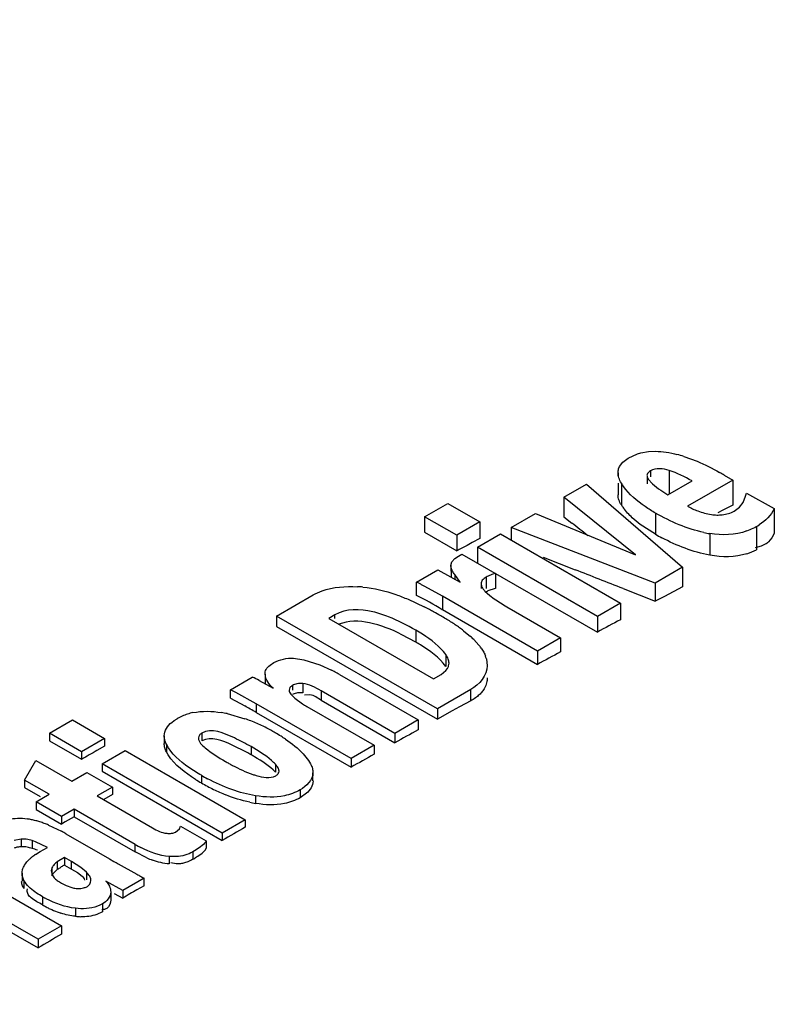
# Model space of a CAD drawing. Header units: inches. Extents: x 0 to 82.7, y 0 to 58.5.
# Tile 41 of 69: x 73.522 to 73.784, y 19.365 to 19.706. Entities that reach past the tile are written whole.
import ezdxf

# ---------------------------------------------------------------- set-up
doc = ezdxf.new("R2010")
doc.units = ezdxf.units.IN
doc.header["$LTSCALE"] = 4.5472440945
doc.header["$MEASUREMENT"] = 0
doc.layers.get('0').update_dxf_attribs({"linetype": 'CONTINUOUS'})

msp = doc.modelspace()

# ---------------------------------------------------------------- linework, layer by layer
at = {"color": 7, "linetype": 'CONTINUOUS'}
for p, q in [((73.7331904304, 19.5545652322), (73.7364320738, 19.5560500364)), ((73.7364320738, 19.5560500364), (73.7375375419, 19.5563995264)), ((73.7375375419, 19.5563995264), (73.7402408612, 19.55681334)), ((73.7402408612, 19.55681334), (73.7426011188, 19.5569116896)), ((73.7304717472, 19.5521121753), (73.7313229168, 19.5531387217)), ((73.7313229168, 19.5531387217), (73.7331904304, 19.5545652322)), ((73.7524107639, 19.5551506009), (73.7570222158, 19.5534563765)), ((73.7296571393, 19.5494595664), (73.7296571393, 19.5480896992)), ((73.7408888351, 19.550122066), (73.7408888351, 19.5480896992)), ((73.7473320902, 19.5502714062), (73.7473320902, 19.542101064)), ((73.7108993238, 19.5409958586), (73.7187806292, 19.5455461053)), ((73.7187806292, 19.5455461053), (73.7520348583, 19.5167412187)), ((73.7296571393, 19.5458463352), (73.7296571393, 19.5418266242)), ((73.7307963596, 19.5458463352), (73.7307963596, 19.5383529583)), ((73.7397448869, 19.5480896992), (73.7397448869, 19.5456398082)), ((73.7397448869, 19.5480896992), (73.7401406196, 19.5472700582)), ((73.7401406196, 19.5472700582), (73.7415411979, 19.5456398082)), ((73.7469490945, 19.5418336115), (73.7552940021, 19.5466515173)), ((73.7694529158, 19.5469529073), (73.7537675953, 19.5378970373)), ((73.7664527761, 19.5486849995), (73.7694529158, 19.5469529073)), ((73.7694529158, 19.5469529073), (73.7694529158, 19.5382998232)), ((73.7444207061, 19.5434309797), (73.7469490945, 19.5418336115)), ((73.7738490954, 19.5413634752), (73.7740900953, 19.5424318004)), ((73.7740900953, 19.5424318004), (73.7837773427, 19.5370471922)), ((73.6626459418, 19.5342371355), (73.6706559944, 19.5388617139)), ((73.6706559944, 19.5388617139), (73.6817993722, 19.5324282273)), ((73.7108993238, 19.5409958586), (73.7108993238, 19.5342387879)), ((73.7356696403, 19.5210146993), (73.7108993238, 19.5409958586)), ((73.7717060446, 19.5375655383), (73.7729501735, 19.5391642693)), ((73.7729501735, 19.5391642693), (73.7738490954, 19.5413634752)), ((73.6926899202, 19.5304827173), (73.7010605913, 19.5353154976)), ((73.7010605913, 19.5353154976), (73.7356696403, 19.5210146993)), ((73.7426503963, 19.5354826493), (73.7426503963, 19.528152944)), ((73.7659675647, 19.5364955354), (73.7642248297, 19.5355920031)), ((73.7694529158, 19.5382998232), (73.7659675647, 19.5364955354)), ((73.7698881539, 19.5362035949), (73.7717060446, 19.5375655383)), ((73.7837773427, 19.5370471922), (73.7837773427, 19.5284790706)), ((73.6626459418, 19.5342371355), (73.6626459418, 19.5288433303)), ((73.6737893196, 19.5278036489), (73.6626459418, 19.5342371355)), ((73.6817993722, 19.5324282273), (73.6737893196, 19.5278036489)), ((73.6817993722, 19.5324282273), (73.6817993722, 19.5266963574)), ((73.7108993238, 19.5342387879), (73.7136517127, 19.5320458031)), ((73.7373497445, 19.531605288), (73.7345667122, 19.5338978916)), ((73.6626459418, 19.5288433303), (73.6737893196, 19.5224098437)), ((73.6926899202, 19.5304827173), (73.6926899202, 19.5261407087)), ((73.7425309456, 19.5112541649), (73.6926899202, 19.5304827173)), ((73.7426503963, 19.528152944), (73.7373497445, 19.531605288)), ((73.7776153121, 19.5308801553), (73.7776153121, 19.5228048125)), ((73.7837322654, 19.5284557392), (73.782893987, 19.5269594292)), ((73.6737893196, 19.5278036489), (73.6737893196, 19.5224098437)), ((73.6791294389, 19.5252702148), (73.6773494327, 19.5243178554)), ((73.6817993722, 19.5266963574), (73.6791294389, 19.5252702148)), ((73.6809195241, 19.5236871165), (73.6889295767, 19.5283116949)), ((73.6889295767, 19.5283116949), (73.7305029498, 19.5043098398)), ((73.7614323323, 19.5284000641), (73.7614323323, 19.520895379)), ((73.782893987, 19.5269594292), (73.7818071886, 19.5255816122)), ((73.6809195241, 19.5236871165), (73.6809195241, 19.5182933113)), ((73.7224928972, 19.4996852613), (73.6809195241, 19.5236871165)), ((73.7792340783, 19.5240002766), (73.7772038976, 19.5235054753)), ((73.7810841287, 19.5249638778), (73.7792340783, 19.5240002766)), ((73.6717331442, 19.5173176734), (73.6720942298, 19.5186481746)), ((73.6720942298, 19.5186481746), (73.6730838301, 19.5197566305)), ((73.6730838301, 19.5197566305), (73.6743465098, 19.5206120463)), ((73.6743465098, 19.5206120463), (73.675505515, 19.5212811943)), ((73.675505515, 19.5212811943), (73.7224928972, 19.4942914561)), ((73.7037662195, 19.5202300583), (73.7148417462, 19.5158738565)), ((73.6599027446, 19.5115531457), (73.6672431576, 19.5157911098)), ((73.6672431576, 19.5157911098), (73.6749947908, 19.5115834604)), ((73.6717331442, 19.5173176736), (73.6718615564, 19.5132842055)), ((73.6718615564, 19.5164996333), (73.6717331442, 19.5173176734)), ((73.7520348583, 19.5167412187), (73.7425309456, 19.5112541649)), ((73.7520348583, 19.5167412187), (73.7520348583, 19.510005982)), ((73.6599027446, 19.5069556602), (73.6599027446, 19.5115531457)), ((73.673080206, 19.5142317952), (73.673080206, 19.5123232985)), ((73.6749947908, 19.5115834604), (73.673080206, 19.5142317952)), ((73.6839445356, 19.5132863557), (73.6839445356, 19.5093545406)), ((73.6871554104, 19.5145552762), (73.6871554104, 19.5093545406)), ((73.6688232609, 19.5066706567), (73.6627609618, 19.5100701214)), ((73.6822147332, 19.51109382), (73.6822147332, 19.5093545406)), ((73.6822147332, 19.51109382), (73.6823759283, 19.5102398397)), ((73.6835524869, 19.5085046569), (73.6852205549, 19.50698798)), ((73.7314546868, 19.5093378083), (73.7425309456, 19.5049788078)), ((73.7425309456, 19.5112541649), (73.7425309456, 19.5049788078)), ((73.7520348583, 19.510005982), (73.7456990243, 19.5066575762)), ((73.6113883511, 19.4998298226), (73.6240344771, 19.5071310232)), ((73.6569113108, 19.5056452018), (73.6624859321, 19.5030499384)), ((73.6688232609, 19.5066706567), (73.6688232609, 19.5020651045)), ((73.7017079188, 19.4876851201), (73.6688232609, 19.5066706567)), ((73.6852205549, 19.50698798), (73.6867999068, 19.50579796)), ((73.7456990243, 19.5066575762), (73.7425309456, 19.5049788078)), ((73.6688232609, 19.5020651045), (73.7017079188, 19.4830795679)), ((73.6911326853, 19.5030396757), (73.7097179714, 19.4923096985)), ((73.7305029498, 19.5043098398), (73.7224928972, 19.4996852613)), ((73.7305029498, 19.5043098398), (73.7305029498, 19.4985779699)), ((73.6113883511, 19.4998298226), (73.6113883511, 19.4962527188)), ((73.6670662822, 19.4676848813), (73.6113883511, 19.4998298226)), ((73.6316116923, 19.5002582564), (73.6294482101, 19.4990091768)), ((73.6294482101, 19.4990091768), (73.6656836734, 19.4780890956)), ((73.6316116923, 19.4990091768), (73.6316116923, 19.5002582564)), ((73.7224928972, 19.4996852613), (73.7224928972, 19.4942914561)), ((73.6113883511, 19.4962527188), (73.6670662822, 19.4641077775)), ((73.6596006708, 19.4949123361), (73.6596006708, 19.4907896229)), ((73.6761215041, 19.494764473), (73.6785880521, 19.4927353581)), ((73.6596006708, 19.4907896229), (73.6548139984, 19.4933746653)), ((73.6796660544, 19.4917290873), (73.6814932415, 19.4897417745)), ((73.7097179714, 19.4923096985), (73.7017079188, 19.4876851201)), ((73.7097179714, 19.4923096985), (73.7097179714, 19.4874155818)), ((73.7017079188, 19.4876851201), (73.7017079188, 19.4830795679)), ((73.6172510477, 19.4852360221), (73.6208633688, 19.4847049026)), ((73.6208633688, 19.4847049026), (73.6263276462, 19.4829228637)), ((73.6700033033, 19.4864636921), (73.6700033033, 19.482404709)), ((73.6840450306, 19.4850013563), (73.6843400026, 19.4826437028)), ((73.6091548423, 19.482838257), (73.6104531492, 19.4836853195)), ((73.6263276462, 19.4829228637), (73.6304495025, 19.4810329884)), ((73.6683365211, 19.4796207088), (73.6700186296, 19.480942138)), ((73.6700186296, 19.480942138), (73.6705726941, 19.48165346)), ((73.5953843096, 19.4743036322), (73.6029822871, 19.4786903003)), ((73.6053076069, 19.477507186), (73.6101494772, 19.4748200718)), ((73.6074021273, 19.479674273), (73.6074021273, 19.4765183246)), ((73.6331994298, 19.4795348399), (73.6603955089, 19.4638335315)), ((73.6656836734, 19.4780890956), (73.6683365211, 19.4796207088)), ((73.5953843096, 19.471330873), (73.5953843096, 19.4743036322)), ((73.6168738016, 19.4757862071), (73.6168738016, 19.474192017)), ((73.6204834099, 19.4764673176), (73.6204834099, 19.4732386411)), ((73.6268000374, 19.4739505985), (73.6268000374, 19.4707023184)), ((73.6523596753, 19.4591940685), (73.6268000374, 19.4739505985)), ((73.6786564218, 19.4743764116), (73.6670662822, 19.4676848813)), ((73.6786564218, 19.4704949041), (73.6786564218, 19.4743764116)), ((73.5953843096, 19.4713280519), (73.600361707, 19.4686842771)), ((73.6043048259, 19.4694211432), (73.5972859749, 19.4733300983)), ((73.6163439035, 19.4727670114), (73.6177483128, 19.4713360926)), ((73.6177483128, 19.4713360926), (73.6203314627, 19.4694622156)), ((73.6229428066, 19.4725659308), (73.621010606, 19.472460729)), ((73.6268000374, 19.4707023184), (73.6523596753, 19.4559457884)), ((73.6786564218, 19.4704949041), (73.6747931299, 19.4683703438)), ((73.6043048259, 19.4694211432), (73.6043048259, 19.4664447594)), ((73.6371894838, 19.4504356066), (73.6043048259, 19.4694211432)), ((73.6218997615, 19.4685120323), (73.6451995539, 19.4550601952)), ((73.6670662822, 19.4676848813), (73.6670662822, 19.4641077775)), ((73.673505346, 19.4676611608), (73.6722175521, 19.4669514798)), ((73.6747931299, 19.4683703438), (73.673505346, 19.4676611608)), ((73.5326818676, 19.4592027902), (73.5406919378, 19.4638273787)), ((73.5406919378, 19.4638273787), (73.5518353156, 19.4573938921)), ((73.5750594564, 19.4630086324), (73.5759214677, 19.4636488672)), ((73.5759214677, 19.4636488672), (73.5769124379, 19.4642688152)), ((73.5942643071, 19.4660201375), (73.6004246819, 19.4642772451)), ((73.6043048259, 19.4664447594), (73.6371894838, 19.4474592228)), ((73.6603955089, 19.4638335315), (73.6523596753, 19.4591940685)), ((73.6603955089, 19.4638335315), (73.6603955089, 19.4604135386)), ((73.6722175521, 19.4669514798), (73.6670662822, 19.4641077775)), ((73.5326818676, 19.4592027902), (73.5326818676, 19.4566302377)), ((73.5438252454, 19.4527693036), (73.5326818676, 19.4592027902)), ((73.5518353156, 19.4573938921), (73.5438252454, 19.4527693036)), ((73.5518353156, 19.4573938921), (73.5518353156, 19.4547924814)), ((73.5724860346, 19.4583437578), (73.5724860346, 19.4556704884)), ((73.5855245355, 19.4592982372), (73.5855245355, 19.4565574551)), ((73.6523596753, 19.4591940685), (73.6523596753, 19.4559457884)), ((73.5326818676, 19.4566302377), (73.5438252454, 19.450196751)), ((73.5518353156, 19.4547924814), (73.5491652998, 19.4532632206)), ((73.5732404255, 19.4554283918), (73.5732404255, 19.4527718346)), ((73.6010102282, 19.4526575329), (73.5960527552, 19.455157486)), ((73.6025385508, 19.4545895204), (73.6025385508, 19.4518002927)), ((73.6451995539, 19.4550601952), (73.6371894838, 19.4504356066)), ((73.6451995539, 19.4550601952), (73.6451995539, 19.4519487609)), ((73.5438252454, 19.4527693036), (73.5438252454, 19.450196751)), ((73.5509554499, 19.4486527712), (73.5589655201, 19.4532773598)), ((73.5589655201, 19.4532773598), (73.6005388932, 19.4292755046)), ((73.5738344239, 19.4517122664), (73.5732404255, 19.4527718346)), ((73.620620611, 19.4521190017), (73.622496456, 19.4497479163)), ((73.6371894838, 19.4504356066), (73.6371894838, 19.4474592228)), ((73.5241101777, 19.4430065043), (73.5280436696, 19.4497764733)), ((73.5280436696, 19.4497764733), (73.5404728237, 19.4426006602)), ((73.5509554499, 19.4486527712), (73.5509554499, 19.4460802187)), ((73.592528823, 19.424650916), (73.5509554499, 19.4486527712)), ((73.6110275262, 19.4484685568), (73.6110275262, 19.4456914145)), ((73.622496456, 19.4497479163), (73.6231768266, 19.4485789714)), ((73.5404728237, 19.4426006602), (73.5457012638, 19.4456192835)), ((73.5457012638, 19.4456192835), (73.554506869, 19.4405354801)), ((73.5509554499, 19.4460802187), (73.592528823, 19.4220783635)), ((73.5853336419, 19.4446563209), (73.5853336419, 19.4420226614)), ((73.6239936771, 19.442715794), (73.6239936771, 19.4455397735)), ((73.5241101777, 19.4430065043), (73.5241101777, 19.4404283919)), ((73.5326430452, 19.4380801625), (73.5241101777, 19.4430065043)), ((73.5241101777, 19.4404283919), (73.5295067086, 19.4373127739)), ((73.554506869, 19.4405354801), (73.5492784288, 19.4375168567)), ((73.554506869, 19.4405354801), (73.554506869, 19.4379715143)), ((73.5280842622, 19.4354481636), (73.5326430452, 19.4380801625)), ((73.5492784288, 19.4375168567), (73.5684481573, 19.4264494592)), ((73.554506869, 19.4379715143), (73.5514978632, 19.4362356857)), ((73.6041155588, 19.4375737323), (73.6041155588, 19.4349173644)), ((73.6195774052, 19.4396374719), (73.6195774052, 19.4368966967)), ((73.6217204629, 19.4384191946), (73.6195774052, 19.4368966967)), ((73.5280842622, 19.4354481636), (73.5280842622, 19.4328531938)), ((73.5368898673, 19.4303643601), (73.5280842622, 19.4354481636)), ((73.5280842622, 19.4328531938), (73.5368898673, 19.4277693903)), ((73.5412683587, 19.4328922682), (73.5368898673, 19.4303643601)), ((73.5368898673, 19.4303643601), (73.5368898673, 19.4277693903)), ((73.5412683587, 19.4303136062), (73.5381940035, 19.4285277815)), ((73.5412683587, 19.4328922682), (73.5412683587, 19.4303136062)), ((73.5623862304, 19.4207001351), (73.5412683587, 19.4328922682)), ((73.5412683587, 19.4303136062), (73.5623862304, 19.4181214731)), ((73.5324136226, 19.4274187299), (73.5368926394, 19.4252787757)), ((73.5381940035, 19.4285277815), (73.5368898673, 19.4277693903)), ((73.5777100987, 19.4260997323), (73.5781302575, 19.4270455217)), ((73.5781302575, 19.4270455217), (73.5869748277, 19.4219392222)), ((73.6005388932, 19.4292755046), (73.592528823, 19.424650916)), ((73.6005388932, 19.4292755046), (73.6005388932, 19.4266740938)), ((73.5383947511, 19.4244397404), (73.5535513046, 19.4156892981)), ((73.5763993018, 19.4250113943), (73.5777100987, 19.4260997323)), ((73.592528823, 19.424650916), (73.592528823, 19.4220783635)), ((73.5229433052, 19.4225811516), (73.5204484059, 19.4221316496)), ((73.5229433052, 19.4225811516), (73.5229433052, 19.4198982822)), ((73.5267436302, 19.4220184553), (73.5267436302, 19.4193472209)), ((73.5279290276, 19.4216207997), (73.5267436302, 19.4220184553)), ((73.5319894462, 19.4196619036), (73.5279290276, 19.4216207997)), ((73.529542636, 19.4182492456), (73.5319894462, 19.4196619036)), ((73.5623862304, 19.4181214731), (73.5623862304, 19.4207001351)), ((73.5869748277, 19.4219392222), (73.5869748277, 19.4193751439)), ((73.5279069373, 19.4171961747), (73.529542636, 19.4182492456)), ((73.5379118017, 19.4162427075), (73.535430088, 19.414673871)), ((73.5379118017, 19.4162427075), (73.5379118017, 19.4135760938)), ((73.5403274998, 19.414848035), (73.5379118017, 19.4162427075)), ((73.5664090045, 19.4160590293), (73.5623862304, 19.4181214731)), ((73.5742155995, 19.4165412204), (73.5742155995, 19.413968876)), ((73.57664875, 19.4165261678), (73.5742155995, 19.4165412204)), ((73.5823864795, 19.4181343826), (73.5823864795, 19.415570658)), ((73.5335550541, 19.4126020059), (73.5332939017, 19.4115760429)), ((73.5335550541, 19.4126020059), (73.5335550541, 19.4098893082)), ((73.535430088, 19.414673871), (73.535430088, 19.4119858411)), ((73.5379118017, 19.4135760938), (73.5403274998, 19.4121814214)), ((73.5403274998, 19.4121814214), (73.5403274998, 19.414848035)), ((73.5435663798, 19.4127699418), (73.5403274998, 19.414848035)), ((73.5455206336, 19.4111126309), (73.5435663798, 19.4127699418)), ((73.5535513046, 19.4156892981), (73.555062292, 19.4148192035)), ((73.5565147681, 19.4139874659), (73.5629972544, 19.41035895)), ((73.5766481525, 19.413956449), (73.57472572, 19.414384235)), ((73.5232281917, 19.4108095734), (73.5232281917, 19.4080268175)), ((73.5332939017, 19.4115760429), (73.5336588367, 19.4101543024)), ((73.5336588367, 19.4101543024), (73.5343592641, 19.4091539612)), ((73.5403274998, 19.4121814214), (73.5424361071, 19.410972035)), ((73.5424361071, 19.410972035), (73.5440485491, 19.4097389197)), ((73.5455206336, 19.4111126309), (73.5455206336, 19.4084409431)), ((73.509648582, 19.4082031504), (73.5368446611, 19.392501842)), ((73.52390022, 19.4082262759), (73.52390022, 19.4054212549)), ((73.5242592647, 19.4076030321), (73.52390022, 19.4082262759)), ((73.5369044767, 19.4072480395), (73.5384686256, 19.4064483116)), ((73.5384686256, 19.4064483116), (73.5404586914, 19.4057908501)), ((73.5458505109, 19.4060982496), (73.5466502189, 19.4069498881)), ((73.5581190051, 19.4047845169), (73.5522111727, 19.4079871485)), ((73.5654851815, 19.4090373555), (73.5581190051, 19.4047845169)), ((73.5654851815, 19.4064215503), (73.5630297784, 19.4049897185)), ((73.5654851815, 19.4064215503), (73.5654851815, 19.4090373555)), ((73.5288088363, 19.3878623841), (73.5032491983, 19.4026189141)), ((73.5250261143, 19.4047748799), (73.5251322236, 19.4052984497)), ((73.5303569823, 19.402567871), (73.5303569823, 19.3997423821)), ((73.5539577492, 19.4042172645), (73.5539577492, 19.4015310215)), ((73.5551490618, 19.403728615), (73.5581190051, 19.4021186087)), ((73.5581190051, 19.4047845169), (73.5581190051, 19.4021186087)), ((73.5032491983, 19.3995976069), (73.5288088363, 19.3848410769)), ((73.5510670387, 19.4000832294), (73.5510670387, 19.3973502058)), ((73.5417276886, 19.398604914), (73.5417276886, 19.3958068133)), ((73.5435823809, 19.3984594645), (73.5417276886, 19.398604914)), ((73.5510670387, 19.3973502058), (73.5490794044, 19.3964370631)), ((73.5368446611, 19.392501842), (73.5288088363, 19.3878623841)), ((73.5368446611, 19.392501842), (73.5368446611, 19.3896035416)), ((73.5288088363, 19.3878623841), (73.5288088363, 19.3848410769))]:
    msp.add_line(p, q, dxfattribs=at)
for points in [[(73.6871554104, 19.5093545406), (73.6867676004, 19.5092644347), (73.686387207, 19.5091643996), (73.6860142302, 19.5090544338), (73.6856482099, 19.5089343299), (73.685289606, 19.5088042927), (73.6849397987, 19.5086649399), (73.6845992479, 19.5085164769), (73.6842674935, 19.5083586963), (73.6839445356, 19.508191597)], [(73.6204834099, 19.4732386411), (73.6199856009, 19.4732607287), (73.6195119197, 19.4732596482), (73.6190623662, 19.4732353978), (73.6186368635, 19.4731879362), (73.6182354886, 19.473117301), (73.6178584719, 19.4730236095), (73.6175058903, 19.4729068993), (73.6171776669, 19.4727671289), (73.6168738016, 19.4726042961)], [(73.5229433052, 19.4198982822), (73.5226410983, 19.4198764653), (73.5223420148, 19.4198469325), (73.5220460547, 19.4198096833), (73.5217490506, 19.4197643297), (73.52145517, 19.4197112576), (73.5211769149, 19.4196516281), (73.5209184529, 19.4195858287), (73.5206756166, 19.4195134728), (73.5204484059, 19.4194345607)], [(73.5267436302, 19.4193472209), (73.5262972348, 19.4194739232), (73.5258559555, 19.4195852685), (73.5254197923, 19.4196812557), (73.5249875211, 19.4197632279), (73.5245603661, 19.4198298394), (73.5241419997, 19.4198770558), (73.5237336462, 19.4199035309), (73.5233340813, 19.4199106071), (73.5229433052, 19.4198982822)], [(73.5379118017, 19.4135760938), (73.5376350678, 19.4134121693), (73.5373587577, 19.4132450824), (73.5370828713, 19.4130748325), (73.5368076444, 19.4129014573), (73.5365328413, 19.4127249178), (73.5362577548, 19.4125450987), (73.5359821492, 19.4123619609), (73.5357062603, 19.412175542), (73.535430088, 19.4119858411)], [(73.535430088, 19.4119858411), (73.5351590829, 19.4117864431), (73.5349044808, 19.411578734), (73.5346662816, 19.4113627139), (73.5344454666, 19.4111384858), (73.5342410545, 19.4109059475), (73.5340501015, 19.4106647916), (73.5338716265, 19.4104149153), (73.5337066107, 19.4101564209), (73.5335550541, 19.4098893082)]]:
    msp.add_lwpolyline(points, dxfattribs=at)
for centre, radius, start, end in [((73.7359925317, 19.5016712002), 0.0559428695, 72.9334587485, 75.4239764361), ((73.7101039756, 19.4511128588), 0.1126743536, 59.9931746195, 60.9288995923), ((73.7450069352, 19.5542307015), 0.0164996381, 210.5409838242, 215.2009569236), ((73.7568566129, 19.5626242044), 0.0228698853, 227.9579310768, 237.0595017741), ((73.7446615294, 19.5467980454), 0.016234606, 211.3450279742, 215.9828599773), ((73.7653295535, 19.5579153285), 0.0231173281, 239.9905719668, 249.6499905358), ((73.7689469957, 19.5732326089), 0.0454579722, 257.8837923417, 260.4847488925), ((73.7669942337, 19.5492574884), 0.0212257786, 290.1318192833, 302.8874441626), ((73.7810013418, 19.5945446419), 0.0766723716, 239.9872632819, 241.798777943), ((73.7773161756, 19.530106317), 0.0063751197, 306.2308705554, 314.7858862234), ((74.3408724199, 18.2850841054), 1.4056895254, 118.1659346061, 118.3306691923), ((73.767805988, 19.5416750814), 0.0212675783, 287.7862840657, 297.4667454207), ((73.6281374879, 19.4473229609), 0.0716557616, 62.8346974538, 63.685145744), ((73.6366866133, 19.4548409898), 0.0552368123, 85.2433033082, 87.1918199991), ((73.6167915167, 19.4251860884), 0.0965308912, 62.2052552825, 62.8420348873), ((73.6039030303, 19.4007171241), 0.1241866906, 61.7091770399, 62.2092006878), ((73.6108563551, 19.4084831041), 0.1100108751, 58.2471564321, 63.5234055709), ((73.7198618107, 19.5529502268), 0.0575884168, 234.9628925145, 240.0747414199), ((73.6135947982, 19.4063383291), 0.1083673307, 62.0542403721, 63.181790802), ((73.6098995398, 19.3993559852), 0.1162672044, 61.2805413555, 62.058090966), ((73.605269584, 19.3909381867), 0.1258742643, 59.9899936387, 61.2735039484), ((73.6185868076, 19.4139118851), 0.0993198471, 58.8273970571, 60.0139730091), ((73.6285643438, 19.4302650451), 0.0801633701, 56.1201358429, 58.8790078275), ((74.7577899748, 17.5714363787), 2.1838482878, 118.0604069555, 118.2988227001), ((73.6376177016, 19.4438463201), 0.0638412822, 54.4503568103, 56.070994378), ((73.6431440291, 19.4515751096), 0.0543399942, 52.6362580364, 54.4532098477), ((73.657253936, 19.4687998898), 0.0320632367, 45.6533811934, 48.2888036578), ((73.6247562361, 19.4307317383), 0.0694340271, 58.3596372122, 59.8785136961), ((73.6676359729, 19.4784293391), 0.0178884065, 35.2749561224, 39.2266157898), ((73.6756478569, 19.4829636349), 0.0086408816, 13.6401592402, 19.978365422), ((74.7548549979, 17.5492612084), 2.2019885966, 118.3354743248, 118.5725362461), ((73.6032105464, 19.4278075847), 0.0597905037, 61.0856547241, 62.8981736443), ((73.5667841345, 19.4046689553), 0.0823982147, 62.1260471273, 63.940295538), ((73.6008658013, 19.4235428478), 0.064657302, 59.9949066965, 61.0941169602), ((73.5636276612, 19.4100897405), 0.0716373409, 62.8348708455, 63.6855404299), ((73.5522825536, 19.3879543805), 0.0965107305, 62.2052978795, 62.8422112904), ((73.4797891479, 19.2520420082), 0.2479346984, 60.3942052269, 60.9018134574), ((73.4390918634, 19.180383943), 0.3303431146, 59.9917072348, 60.3971833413), ((73.6424327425, 19.504171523), 0.0411485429, 237.512903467, 240.0663654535), ((73.5861214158, 19.4483028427), 0.0184314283, 107.7712194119, 119.9758232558), ((73.5865071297, 19.447130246), 0.0196658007, 102.0518843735, 107.7986417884), ((73.5845377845, 19.42051991), 0.0465282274, 77.9335704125, 80.4580670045), ((73.5820924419, 19.4121842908), 0.0552245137, 68.2951967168, 70.6123157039), ((73.5808883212, 19.4091600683), 0.058479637, 66.0711269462, 68.2948847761), ((73.5793817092, 19.4057651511), 0.0621938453, 63.947592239, 66.0710052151), ((73.5772475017, 19.4014193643), 0.0670353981, 61.3505123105, 63.9401417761), ((73.5749674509, 19.3972120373), 0.0718207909, 59.9948301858, 61.3635162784), ((74.7483126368, 17.496294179), 2.245290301, 118.9818769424, 119.2165607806), ((73.57646071, 19.3997127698), 0.0689084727, 58.0569579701, 60.0302272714), ((73.5822646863, 19.4090330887), 0.0579287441, 56.1752008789, 58.0509735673), ((74.4063490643, 17.9566701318), 1.7246897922, 119.8022145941, 120.0068636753), ((73.5657414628, 19.3879879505), 0.0736616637, 60.0303025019, 61.3933316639), ((73.5604061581, 19.3788039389), 0.0842828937, 59.071371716, 60.0071069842), ((74.7464045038, 17.4799156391), 2.2586648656, 119.1794705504, 119.4124629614), ((73.6356419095, 19.5221647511), 0.0839592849, 239.992528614, 240.9518494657), ((73.6315929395, 19.5148720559), 0.0756179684, 240.9508873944, 241.9923917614), ((73.6190622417, 19.5005247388), 0.0675285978, 238.0379478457, 240.0349690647), ((73.6217896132, 19.507773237), 0.0728888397, 239.9895144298, 241.8940856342), ((73.6123377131, 19.4720119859), 0.0285655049, 251.2330868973, 253.7610058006), ((73.6220836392, 19.5056405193), 0.0734696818, 239.9863507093, 241.8758704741), ((73.6186794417, 19.499213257), 0.0661966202, 241.852115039, 245.9215353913), ((73.6162011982, 19.4937269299), 0.0601765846, 245.9446279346, 248.1253396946), ((73.611796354, 19.4800185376), 0.045750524, 257.7497711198, 260.3351688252), ((73.5204270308, 19.4011313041), 0.0288079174, 77.8405267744, 80.7947313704), ((73.5200161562, 19.3992276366), 0.0307554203, 75.0292613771, 77.839258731), ((73.5193954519, 19.3969081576), 0.0331565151, 72.376345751, 75.0284746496), ((73.5185179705, 19.3941469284), 0.0360538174, 69.8816422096, 72.3758715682), ((73.517333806, 19.3909143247), 0.0394964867, 67.5546856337, 69.8816082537), ((74.7411283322, 17.4314818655), 2.2982028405, 119.7552625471, 119.9855522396), ((73.5086131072, 19.3728862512), 0.0595374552, 59.9856460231, 61.6414800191), ((73.5214326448, 19.4012489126), 0.0188614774, 67.7621563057, 73.6455662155), ((73.5854487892, 19.4605798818), 0.0460681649, 239.9590960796, 242.8234377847), ((73.532666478, 19.4080644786), 0.0101945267, 126.4865371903, 132.2768805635), ((73.5569416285, 19.3753901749), 0.0508994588, 124.7803711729, 126.5854723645), ((73.5791945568, 19.4451292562), 0.0317576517, 246.259336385, 250.1377329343), ((73.5618536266, 19.4495646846), 0.0397132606, 301.133080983, 303.2959817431), ((73.8824385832, 19.9848372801), 0.6573399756, 240.1301218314, 240.2760119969), ((73.639978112, 19.5518589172), 0.1610847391, 241.4522859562, 241.9555109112), ((73.610630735, 19.4966989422), 0.0986036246, 241.936707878, 242.7516171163), ((73.5486110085, 19.4339450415), 0.0363006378, 239.8108082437, 242.0754211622), ((74.4223629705, 17.9313198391), 1.7059180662, 120.2475141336, 120.4386282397), ((73.5487589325, 19.431353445), 0.0365771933, 239.7947575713, 242.0412573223), ((73.5470126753, 19.4280720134), 0.0328600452, 242.048216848, 244.5053071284), ((73.5459982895, 19.4259294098), 0.0304894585, 244.4928568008, 249.6826557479), ((73.5455639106, 19.4247779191), 0.0292587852, 249.6974081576, 252.3559371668), ((73.5443044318, 19.4184024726), 0.0227421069, 263.49426037, 268.1795136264), ((74.7344000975, 17.3618137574), 2.3550096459, 120.5649003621, 120.7922198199)]:
    msp.add_arc(centre, radius, start, end, dxfattribs=at)
for centre, major_axis, ratio, start_param, end_param in [((74.5572094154, 14.3633802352), (19.4628467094, -16.2097568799), 0.137170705, 1.7273405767, 1.727621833), ((72.7892215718, 15.3841054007), (23.4022601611, -9.3250811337), 0.1660220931, 1.5966692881, 1.5973781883)]:
    msp.add_ellipse(centre, major_axis=major_axis, ratio=ratio, start_param=start_param, end_param=end_param, dxfattribs=at)
for points, knots in [([(72.6674434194, 19.4049314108), (72.7410702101, 19.4573250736), (73.0276870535, 19.65185933), (73.332503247, 19.820401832), (73.5665741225, 19.9241960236)], [0, 0, 0, 0, 0.2608584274, 1, 1, 1, 1]), ([(72.6829647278, 19.3724606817), (72.7596014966, 19.4274182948), (73.0576128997, 19.6309164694), (73.3754240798, 19.8063853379), (73.6196477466, 19.9132516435)], [0, 0, 0, 0, 0.2613160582, 1, 1, 1, 1]), ([(72.6844693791, 19.3704286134), (72.761086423, 19.4253651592), (73.059005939, 19.6288163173), (73.3767397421, 19.804207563), (73.6208856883, 19.9110655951)], [0, 0, 0, 0, 0.261312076, 1, 1, 1, 1]), ([(73.6209029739, 19.9048093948), (73.5423009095, 19.8704043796), (73.2175042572, 19.7165080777), (72.9106496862, 19.5259553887), (72.6883349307, 19.3667044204)], [0, 0, 0, 0, 0.2388232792, 1, 1, 1, 1]), ([(73.622130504, 19.9026248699), (73.5436298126, 19.868269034), (73.2192701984, 19.7145636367), (72.9127861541, 19.5243307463), (72.6907420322, 19.3653264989)], [0, 0, 0, 0, 0.238826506, 1, 1, 1, 1]), ([(73.7296571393, 19.5494595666), (73.7296571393, 19.5499217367), (73.7297933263, 19.5508637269), (73.7302110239, 19.5517173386), (73.7304717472, 19.5521121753)], [0, 0, 0, 0, 0.4941294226, 1, 1, 1, 1]), ([(73.7307963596, 19.5458463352), (73.7304488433, 19.5464366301), (73.7298906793, 19.5475939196), (73.7296571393, 19.5488704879), (73.7296571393, 19.5494595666)], [0, 0, 0, 0, 0.5376409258, 1, 1, 1, 1]), ([(73.7408888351, 19.550122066), (73.7404805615, 19.5498863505), (73.7397298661, 19.5493836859), (73.7396238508, 19.5484321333), (73.7397448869, 19.5480896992)], [0, 0, 0, 0, 0.5648418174, 1, 1, 1, 1]), ([(73.7426503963, 19.5354826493), (73.7414243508, 19.536190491), (73.7373295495, 19.5387376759), (73.7334945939, 19.541921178), (73.7315244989, 19.5447195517)], [0, 0, 0, 0, 0.292621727, 1, 1, 1, 1]), ([(73.7307963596, 19.5383529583), (73.7304654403, 19.538897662), (73.7298914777, 19.5399945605), (73.7296336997, 19.5412326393), (73.7296468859, 19.5418269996)], [0, 0, 0, 0, 0.517388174, 1, 1, 1, 1]), ([(73.7657673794, 19.5349105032), (73.7664908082, 19.5349916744), (73.767917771, 19.5352852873), (73.7692578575, 19.535858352), (73.7698881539, 19.5362035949)], [0, 0, 0, 0, 0.5032187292, 1, 1, 1, 1]), ([(73.7619708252, 19.5350259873), (73.7626166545, 19.534924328), (73.7638828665, 19.534797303), (73.765156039, 19.5348419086), (73.7657673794, 19.5349105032)], [0, 0, 0, 0, 0.5152112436, 1, 1, 1, 1]), ([(73.673080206, 19.5142317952), (73.6728123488, 19.5145985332), (73.6723374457, 19.5153194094), (73.6719826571, 19.5161111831), (73.6718615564, 19.5164996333)], [0, 0, 0, 0, 0.5274391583, 1, 1, 1, 1]), ([(73.6839445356, 19.5132863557), (73.6834581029, 19.5130055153), (73.6826308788, 19.5124589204), (73.6822117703, 19.5114968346), (73.6822147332, 19.51109382)], [0, 0, 0, 0, 0.5822308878, 1, 1, 1, 1]), ([(73.6871554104, 19.5145552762), (73.6866037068, 19.5144198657), (73.6854988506, 19.5140758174), (73.6844517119, 19.5135791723), (73.6839445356, 19.5132863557)], [0, 0, 0, 0, 0.4923908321, 1, 1, 1, 1]), ([(73.6240344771, 19.5071310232), (73.6250147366, 19.5077075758), (73.6298286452, 19.5098978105), (73.6352814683, 19.5102116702), (73.6393927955, 19.5100114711)], [0, 0, 0, 0, 0.2164757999, 1, 1, 1, 1]), ([(73.6412671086, 19.5098875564), (73.6451561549, 19.5095653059), (73.6504794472, 19.5082016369), (73.655518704, 19.5062349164), (73.6569113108, 19.5056452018)], [0, 0, 0, 0, 0.7207005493, 1, 1, 1, 1]), ([(73.6823759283, 19.5102398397), (73.682485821, 19.5099374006), (73.6828292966, 19.5093146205), (73.6832877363, 19.5087783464), (73.6835524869, 19.5085046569)], [0, 0, 0, 0, 0.4580102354, 1, 1, 1, 1]), ([(73.6501938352, 19.4995520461), (73.6483947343, 19.5002600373), (73.6425141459, 19.5022602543), (73.6353932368, 19.5024415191), (73.6316116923, 19.5002582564)], [0, 0, 0, 0, 0.3068910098, 1, 1, 1, 1]), ([(73.6700033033, 19.4864636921), (73.6694903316, 19.4871886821), (73.6665456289, 19.4906013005), (73.6627127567, 19.4931048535), (73.6596006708, 19.4949123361)], [0, 0, 0, 0, 0.1979303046, 1, 1, 1, 1]), ([(73.6822398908, 19.4887599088), (73.6825654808, 19.4882984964), (73.683142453, 19.4873838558), (73.6835937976, 19.486399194), (73.6837687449, 19.4859159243)], [0, 0, 0, 0, 0.5235287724, 1, 1, 1, 1]), ([(73.6711225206, 19.483497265), (73.6711225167, 19.483983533), (73.6708860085, 19.4850548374), (73.6703401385, 19.4859876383), (73.6700033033, 19.4864636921)], [0, 0, 0, 0, 0.4546956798, 1, 1, 1, 1]), ([(73.6074021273, 19.479674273), (73.607351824, 19.4802292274), (73.6076763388, 19.481525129), (73.608609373, 19.4824159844), (73.6091548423, 19.482838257)], [0, 0, 0, 0, 0.4468385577, 1, 1, 1, 1]), ([(73.6705726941, 19.48165346), (73.6707479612, 19.4819318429), (73.6710286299, 19.4825261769), (73.6711225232, 19.4831782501), (73.6711225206, 19.483497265)], [0, 0, 0, 0, 0.5076750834, 1, 1, 1, 1]), ([(73.6843402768, 19.4784674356), (73.6843402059, 19.477860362), (73.6842002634, 19.4766173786), (73.6837470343, 19.475448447), (73.6834468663, 19.4748940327)], [0, 0, 0, 0, 0.4905523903, 1, 1, 1, 1]), ([(73.6168738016, 19.4757862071), (73.6165549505, 19.4755890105), (73.6160001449, 19.4751693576), (73.6157512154, 19.4744899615), (73.6157512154, 19.474192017)], [0, 0, 0, 0, 0.5571889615, 1, 1, 1, 1]), ([(73.6157512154, 19.474192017), (73.6157512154, 19.4739587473), (73.615882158, 19.473437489), (73.616168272, 19.4729953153), (73.6163439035, 19.4727670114)], [0, 0, 0, 0, 0.4474654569, 1, 1, 1, 1]), ([(73.6204834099, 19.4764673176), (73.6198079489, 19.4765062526), (73.6185600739, 19.4764798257), (73.6173516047, 19.4760817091), (73.6168738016, 19.4757862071)], [0, 0, 0, 0, 0.5463444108, 1, 1, 1, 1]), ([(73.6834468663, 19.4748940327), (73.6832162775, 19.4744681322), (73.6826519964, 19.4736288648), (73.6819584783, 19.4728950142), (73.681574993, 19.4725422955)], [0, 0, 0, 0, 0.4817412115, 1, 1, 1, 1]), ([(73.6268000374, 19.4707023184), (73.6261929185, 19.4710396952), (73.6250504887, 19.4719068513), (73.6236784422, 19.4724734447), (73.6229428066, 19.4725659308)], [0, 0, 0, 0, 0.4836821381, 1, 1, 1, 1]), ([(73.681574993, 19.4725422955), (73.6811520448, 19.4721532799), (73.6802133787, 19.4714143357), (73.6791961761, 19.4707914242), (73.6786564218, 19.4704949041)], [0, 0, 0, 0, 0.4826987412, 1, 1, 1, 1]), ([(73.6025385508, 19.4545895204), (73.6006622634, 19.455672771), (73.5956477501, 19.458248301), (73.5888093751, 19.4611947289), (73.5855245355, 19.4592982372)], [0, 0, 0, 0, 0.3635412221, 1, 1, 1, 1]), ([(73.5732404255, 19.4554283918), (73.5730047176, 19.4559050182), (73.5726308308, 19.4568519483), (73.5724860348, 19.4578649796), (73.5724860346, 19.458343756)], [0, 0, 0, 0, 0.5261988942, 1, 1, 1, 1]), ([(73.5855245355, 19.4592982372), (73.5851872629, 19.4591035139), (73.5845900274, 19.4586629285), (73.5843444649, 19.457937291), (73.5843444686, 19.4576149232)], [0, 0, 0, 0, 0.5471191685, 1, 1, 1, 1]), ([(73.5843444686, 19.4576149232), (73.5843444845, 19.4562243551), (73.5879111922, 19.4528992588), (73.5912220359, 19.450854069), (73.5936527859, 19.4494593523)], [0, 0, 0, 0, 0.331638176, 1, 1, 1, 1]), ([(73.5732404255, 19.4527718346), (73.5730123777, 19.453230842), (73.5726193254, 19.4541623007), (73.5724780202, 19.4551779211), (73.5725003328, 19.4556701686)], [0, 0, 0, 0, 0.5098396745, 1, 1, 1, 1]), ([(73.5853336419, 19.4446563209), (73.5838635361, 19.4455050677), (73.579304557, 19.4483657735), (73.5748956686, 19.4520813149), (73.5732404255, 19.4554283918)], [0, 0, 0, 0, 0.3125316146, 1, 1, 1, 1]), ([(73.6110275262, 19.4484685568), (73.6105970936, 19.4489439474), (73.6080254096, 19.451327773), (73.6050109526, 19.4531621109), (73.6025385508, 19.4545895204)], [0, 0, 0, 0, 0.183429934, 1, 1, 1, 1]), ([(73.6122371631, 19.4461273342), (73.6122371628, 19.4465036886), (73.6119318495, 19.4473846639), (73.6113736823, 19.4480862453), (73.6110275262, 19.4484685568)], [0, 0, 0, 0, 0.4218781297, 1, 1, 1, 1]), ([(73.6231768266, 19.4485789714), (73.6234309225, 19.4480825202), (73.6238352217, 19.4470976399), (73.6239936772, 19.4460385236), (73.6239936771, 19.445539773)], [0, 0, 0, 0, 0.5278994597, 1, 1, 1, 1]), ([(73.6111221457, 19.4445186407), (73.6114416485, 19.4447031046), (73.6120086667, 19.4451263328), (73.6122371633, 19.4458184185), (73.6122371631, 19.4461273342)], [0, 0, 0, 0, 0.5442680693, 1, 1, 1, 1]), ([(73.5733244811, 19.4245858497), (73.5738940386, 19.424510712), (73.57495378, 19.4244677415), (73.5759887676, 19.4247743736), (73.5763993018, 19.4250113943)], [0, 0, 0, 0, 0.5478996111, 1, 1, 1, 1]), ([(73.5267436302, 19.4220184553), (73.52606292, 19.4222186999), (73.5248109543, 19.4225237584), (73.5235179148, 19.4226166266), (73.5229433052, 19.4225811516)], [0, 0, 0, 0, 0.5520708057, 1, 1, 1, 1]), ([(73.5869748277, 19.4219392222), (73.5868545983, 19.4216640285), (73.5856126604, 19.4200519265), (73.5838411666, 19.4190153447), (73.5823864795, 19.4181343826)], [0, 0, 0, 0, 0.1500834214, 1, 1, 1, 1]), ([(73.5232281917, 19.410809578), (73.5232281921, 19.4111533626), (73.5233087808, 19.4118479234), (73.5235503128, 19.4125031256), (73.5237033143, 19.412815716)], [0, 0, 0, 0, 0.4969344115, 1, 1, 1, 1]), ([(73.5237033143, 19.412815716), (73.5239607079, 19.4133415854), (73.5245782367, 19.414345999), (73.5253756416, 19.4152134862), (73.5258084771, 19.4156074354)], [0, 0, 0, 0, 0.5000902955, 1, 1, 1, 1]), ([(73.535430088, 19.414673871), (73.5350295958, 19.4144008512), (73.5343113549, 19.41377949), (73.5337730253, 19.4129997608), (73.5335550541, 19.4126020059)], [0, 0, 0, 0, 0.5165921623, 1, 1, 1, 1]), ([(73.5794995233, 19.4143036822), (73.579039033, 19.4141723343), (73.5780959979, 19.4139701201), (73.5771292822, 19.4139270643), (73.5766481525, 19.413956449)], [0, 0, 0, 0, 0.4983506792, 1, 1, 1, 1]), ([(73.5823864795, 19.415570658), (73.5819571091, 19.4153102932), (73.5810208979, 19.4148218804), (73.5800294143, 19.4144548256), (73.5794995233, 19.4143036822)], [0, 0, 0, 0, 0.4767933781, 1, 1, 1, 1]), ([(73.52390022, 19.4082262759), (73.523689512, 19.4086503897), (73.523356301, 19.4094892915), (73.5232281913, 19.4103873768), (73.5232281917, 19.410809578)], [0, 0, 0, 0, 0.5286739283, 1, 1, 1, 1]), ([(73.5343592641, 19.4091539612), (73.5346803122, 19.4088070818), (73.5354948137, 19.4081138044), (73.5363934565, 19.4075430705), (73.5369044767, 19.4072480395)], [0, 0, 0, 0, 0.4447536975, 1, 1, 1, 1]), ([(73.5440485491, 19.4097389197), (73.5442362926, 19.40954368), (73.5445726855, 19.4091278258), (73.5447885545, 19.4086330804), (73.5448518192, 19.4083814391)], [0, 0, 0, 0, 0.5107383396, 1, 1, 1, 1]), ([(73.5470990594, 19.4084999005), (73.5470581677, 19.4089231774), (73.5466151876, 19.409898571), (73.5459404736, 19.410677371), (73.5455206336, 19.4111126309)], [0, 0, 0, 0, 0.4128645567, 1, 1, 1, 1]), ([(73.52390022, 19.4054212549), (73.5236900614, 19.4058473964), (73.5232630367, 19.4066534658), (73.5230431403, 19.407590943), (73.5230970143, 19.4080315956)], [0, 0, 0, 0, 0.5169799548, 1, 1, 1, 1]), ([(73.5303569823, 19.402567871), (73.5296495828, 19.402979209), (73.5274192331, 19.4043751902), (73.525259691, 19.4060734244), (73.5242592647, 19.4076030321)], [0, 0, 0, 0, 0.3092568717, 1, 1, 1, 1]), ([(73.5404586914, 19.4057908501), (73.5409369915, 19.405651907), (73.5418216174, 19.4054392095), (73.5427409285, 19.4053851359), (73.543148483, 19.4054346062)], [0, 0, 0, 0, 0.54816461, 1, 1, 1, 1]), ([(73.543148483, 19.4054346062), (73.5437344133, 19.4055057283), (73.5446467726, 19.4056527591), (73.5455647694, 19.4059120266), (73.5458505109, 19.4060982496)], [0, 0, 0, 0, 0.6337719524, 1, 1, 1, 1]), ([(73.5466502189, 19.4069498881), (73.5467969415, 19.4071466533), (73.5470117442, 19.407661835), (73.5470778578, 19.4082029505), (73.5470990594, 19.4084999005)], [0, 0, 0, 0, 0.4518926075, 1, 1, 1, 1]), ([(73.5522111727, 19.4079871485), (73.5527295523, 19.4075187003), (73.5536287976, 19.40636503), (73.5539290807, 19.4049335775), (73.5539577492, 19.4042172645)], [0, 0, 0, 0, 0.4935711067, 1, 1, 1, 1]), ([(73.5264164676, 19.4021772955), (73.5260051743, 19.4025191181), (73.5252615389, 19.403243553), (73.5249818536, 19.4042981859), (73.5250261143, 19.4047748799)], [0, 0, 0, 0, 0.5276505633, 1, 1, 1, 1]), ([(73.5539577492, 19.4015310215), (73.5540008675, 19.4004458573), (73.5532706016, 19.39839231), (73.551457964, 19.3981305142), (73.5508441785, 19.3980619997)], [0, 0, 0, 0, 0.6374787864, 1, 1, 1, 1])]:
    msp.add_open_spline(points, degree=3, knots=knots, dxfattribs=at)
for points in [[(73.7426011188, 19.5569116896), (73.7451178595, 19.5569343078), (73.7476349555, 19.5564447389), (73.7500713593, 19.5558135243)], [(73.7570222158, 19.5534563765), (73.7597036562, 19.5523248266), (73.7623078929, 19.5510060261), (73.7648518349, 19.5495922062)], [(73.7473320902, 19.5502714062), (73.7452889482, 19.550935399), (73.7427493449, 19.5511962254), (73.7408888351, 19.550122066)], [(73.7552940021, 19.5466515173), (73.7527691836, 19.548109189), (73.7501047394, 19.5493703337), (73.7473320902, 19.5502714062)], [(73.7345667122, 19.5338978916), (73.73345427, 19.5349208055), (73.7324111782, 19.5360356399), (73.7315246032, 19.5372595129)], [(73.7594055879, 19.5287872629), (73.753524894, 19.5300487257), (73.7478591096, 19.5324754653), (73.7426503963, 19.5354826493)], [(73.757290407, 19.5362408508), (73.758801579, 19.5356801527), (73.7603785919, 19.5352766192), (73.7619708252, 19.5350259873)], [(73.7837773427, 19.5370471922), (73.7826461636, 19.5347545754), (73.7806856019, 19.5328340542), (73.7785394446, 19.5314449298)], [(73.774299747, 19.5293285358), (73.7702619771, 19.5278490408), (73.7656735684, 19.5276898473), (73.7614323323, 19.5284000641)], [(73.7614323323, 19.520895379), (73.7556200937, 19.5219805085), (73.7499797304, 19.5241808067), (73.7447683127, 19.526973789)], [(73.7743025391, 19.5214240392), (73.7702141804, 19.5201121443), (73.7656530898, 19.5201073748), (73.7614323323, 19.520895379)], [(73.6435225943, 19.4975281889), (73.6400619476, 19.4982697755), (73.6362276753, 19.498256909), (73.6329179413, 19.4970032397)], [(73.6596006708, 19.4949123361), (73.6565773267, 19.4966682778), (73.6534472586, 19.4982717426), (73.6501938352, 19.4995520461)], [(73.6548139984, 19.4933746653), (73.6512226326, 19.4951593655), (73.6474439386, 19.4966878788), (73.6435225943, 19.4975281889)], [(73.6700033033, 19.482404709), (73.6677584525, 19.4855289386), (73.6644547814, 19.4878254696), (73.6611803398, 19.4898449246)], [(73.6104531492, 19.4836853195), (73.6124811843, 19.4848206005), (73.6149287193, 19.4853286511), (73.6172510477, 19.4852360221)], [(73.6843400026, 19.4826437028), (73.6843399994, 19.4792995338), (73.6815525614, 19.4760484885), (73.6786564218, 19.4743764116)], [(73.6101494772, 19.4748200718), (73.608861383, 19.4761608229), (73.6075699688, 19.4778226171), (73.6074021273, 19.479674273)], [(73.6268000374, 19.4739505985), (73.6248185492, 19.4750509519), (73.6227343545, 19.4762021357), (73.6204834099, 19.4764673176)], [(73.5824009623, 19.4663625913), (73.5856114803, 19.467050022), (73.5890128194, 19.4669483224), (73.5922507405, 19.4664043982)], [(73.5724860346, 19.458343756), (73.572486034, 19.4601196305), (73.5736827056, 19.4618868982), (73.5750594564, 19.4630086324)], [(73.5960527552, 19.455157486), (73.5928100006, 19.4565781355), (73.5886041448, 19.4583037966), (73.5855245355, 19.4565574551)], [(73.614511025, 19.4571570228), (73.6167032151, 19.4556866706), (73.6188241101, 19.4540529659), (73.620620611, 19.4521190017)], [(73.5833154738, 19.4432335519), (73.579719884, 19.4454801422), (73.5760788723, 19.4481153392), (73.5738344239, 19.4517122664)], [(73.6110275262, 19.4456914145), (73.6089888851, 19.4479324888), (73.6063236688, 19.449545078), (73.6037250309, 19.4511024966)], [(73.5960835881, 19.4481100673), (73.5983594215, 19.4469000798), (73.6007066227, 19.4457927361), (73.6031476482, 19.4449651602)], [(73.5958877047, 19.4397270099), (73.5929863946, 19.4407540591), (73.5901665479, 19.442030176), (73.5874514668, 19.4434795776)], [(73.6043495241, 19.4445861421), (73.6065175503, 19.4439563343), (73.6091669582, 19.4433898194), (73.6111221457, 19.4445186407)], [(73.6239936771, 19.445539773), (73.6239936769, 19.4430825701), (73.6217054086, 19.4408660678), (73.6195774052, 19.4396374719)], [(73.6240046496, 19.4427157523), (73.6239996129, 19.4410937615), (73.6229282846, 19.4395018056), (73.6217204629, 19.4384191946)], [(73.6020889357, 19.4353097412), (73.5992556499, 19.4359243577), (73.5964714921, 19.4368035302), (73.5937807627, 19.4378829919)], [(73.6041155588, 19.4375737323), (73.601319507, 19.4380419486), (73.5985601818, 19.4387809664), (73.5958877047, 19.4397270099)], [(73.6141112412, 19.437577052), (73.6108494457, 19.4368971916), (73.6074016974, 19.4370234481), (73.6041155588, 19.4375737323)], [(73.6195774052, 19.4396374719), (73.6178910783, 19.4386638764), (73.6160174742, 19.4379743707), (73.6141112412, 19.437577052)], [(73.6195774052, 19.4368966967), (73.6178882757, 19.4359388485), (73.6160165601, 19.4352595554), (73.6141122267, 19.43487989)], [(73.6141122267, 19.43487989), (73.6108442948, 19.4342283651), (73.6074006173, 19.4343585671), (73.6041155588, 19.4349173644)], [(73.518387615, 19.429385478), (73.5205537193, 19.429856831), (73.5228471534, 19.4299222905), (73.5250354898, 19.4295682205)], [(73.5684481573, 19.4264494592), (73.5699551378, 19.4255794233), (73.5715891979, 19.4247152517), (73.5733244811, 19.4245858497)], [(73.5742155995, 19.4165412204), (73.5707978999, 19.4167535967), (73.5674553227, 19.4180357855), (73.5644078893, 19.4195974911)], [(73.583654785, 19.41637052), (73.5849015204, 19.4171916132), (73.5863771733, 19.4180082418), (73.5869748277, 19.4193762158)], [(73.5823864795, 19.4181343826), (73.5806874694, 19.4171054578), (73.5786319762, 19.4166363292), (73.57664875, 19.4165261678)], [(73.5742155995, 19.413968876), (73.5722349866, 19.4140898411), (73.5702710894, 19.4145873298), (73.5684045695, 19.415260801)], [(73.5539577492, 19.4042172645), (73.5540249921, 19.402537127), (73.5525232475, 19.4009239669), (73.5510670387, 19.4000832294)], [(73.5303569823, 19.3997423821), (73.5290222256, 19.4005185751), (73.5276039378, 19.4011903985), (73.5264164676, 19.4021772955)], [(73.5417276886, 19.398604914), (73.5382084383, 19.3990195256), (73.5347424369, 19.400212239), (73.5316110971, 19.4018710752)], [(73.5510670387, 19.4000832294), (73.5488561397, 19.3988067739), (73.5461336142, 19.398366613), (73.5435823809, 19.3984594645)], [(73.5417276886, 19.3958068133), (73.5400223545, 19.3959997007), (73.5383310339, 19.3963755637), (73.5366954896, 19.3968955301)], [(73.5490794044, 19.3964370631), (73.5473344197, 19.3958221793), (73.5454312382, 19.3956151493), (73.5435819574, 19.3956718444)]]:
    msp.add_open_spline(points, degree=3, dxfattribs=at)

doc.saveas('drawing.dxf')
